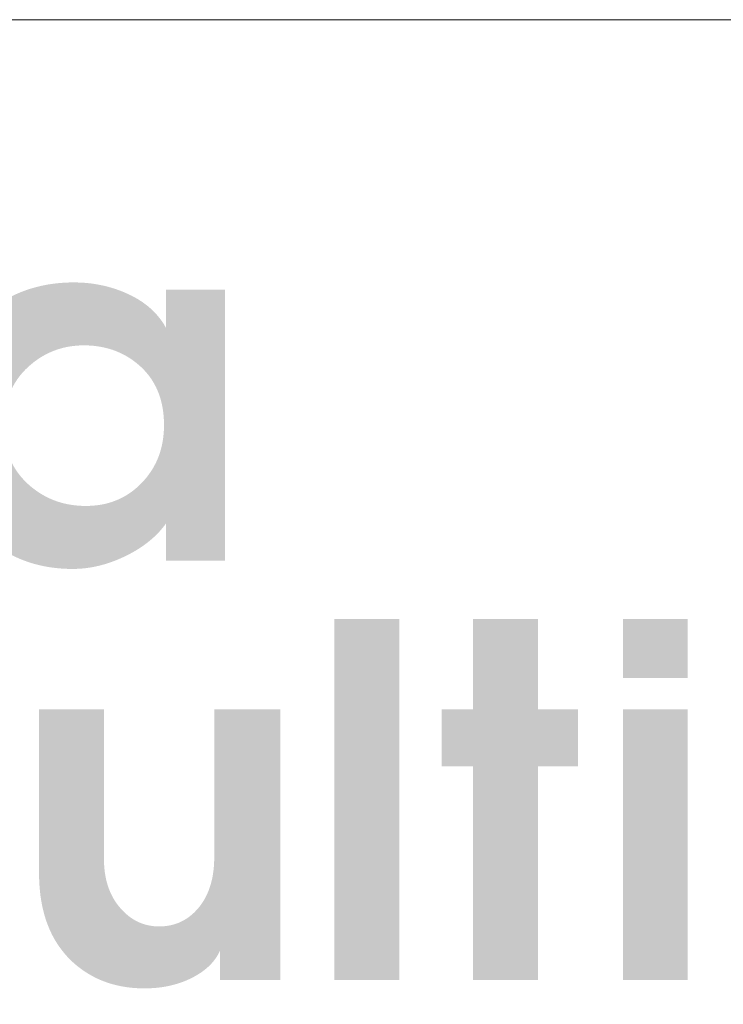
# Model space of a CAD drawing. Header units: millimetres. Extents: x 8949 to 18258, y -1077 to 30686.
# Tile 14 of 89: x 15317 to 15369, y 6767 to 6839. Entities that reach past the tile are written whole.
import ezdxf

# ---------------------------------------------------------------- set-up
doc = ezdxf.new("R2010")
doc.units = ezdxf.units.MM
doc.layers.add('0A_OCIEPLENIE', color=30, linetype='Continuous', lineweight=9)
doc.layers.add('0A_TABELKA', color=7, linetype='Continuous', lineweight=0)

# ---------------------------------------------------------------- blocks, each defined once
blk = doc.blocks.new('G$C46E6ED60')
at = {"true_color": 0x142354}
h = blk.add_hatch(color=179, dxfattribs=at)
h.paths.add_polyline_path([(755.27, 119.33), (756.03, 119.34), (756.77, 119.38), (757.51, 119.43), (758.23, 119.51), (758.95, 119.6), (759.65, 119.72), (760.34, 119.86), (761.02, 120.03), (761.69, 120.21), (762.35, 120.42), (763, 120.65), (763.64, 120.9), (764.26, 121.17), (764.88, 121.46), (765.48, 121.78), (766.08, 122.12), (766.66, 122.47), (767.23, 122.86), (767.8, 123.26), (768.35, 123.68), (768.89, 124.13), (769.42, 124.6), (769.93, 125.09), (770.44, 125.6), (770.93, 126.13), (771.4, 126.66), (771.86, 127.21), (772.28, 127.77), (772.69, 128.35), (773.08, 128.93), (773.45, 129.52), (773.79, 130.12), (774.12, 130.74), (774.42, 131.36), (774.7, 132), (774.97, 132.65), (775.21, 133.31), (775.43, 133.97), (775.62, 134.65), (775.8, 135.34), (775.96, 136.04), (776.1, 136.76), (776.21, 137.48), (776.3, 138.21), (776.38, 138.96), (776.43, 139.71), (776.46, 140.48), (776.47, 141.26), (776.46, 142.08), (776.43, 142.9), (776.37, 143.7), (776.3, 144.48), (776.2, 145.25), (776.08, 146.01), (775.94, 146.75), (775.77, 147.47), (775.59, 148.18), (775.38, 148.88), (775.15, 149.56), (774.9, 150.23), (774.62, 150.88), (774.33, 151.52), (774.01, 152.14), (773.67, 152.75), (773.31, 153.35), (772.93, 153.93), (772.53, 154.49), (772.1, 155.04), (771.65, 155.58), (771.18, 156.1), (770.69, 156.6), (770.18, 157.1), (769.65, 157.57), (769.11, 158.02), (768.56, 158.46), (768, 158.87), (767.43, 159.27), (766.85, 159.64), (766.27, 159.99), (765.67, 160.32), (765.06, 160.64), (764.44, 160.93), (763.81, 161.2), (763.17, 161.45), (762.53, 161.69), (761.87, 161.9), (761.2, 162.09), (760.52, 162.26), (759.83, 162.41), (759.14, 162.54), (758.43, 162.66), (757.71, 162.75), (756.98, 162.82), (756.25, 162.87), (755.5, 162.9), (754.74, 162.91), (754.01, 162.9), (753.28, 162.87), (752.56, 162.81), (751.85, 162.74), (751.15, 162.65), (750.46, 162.53), (749.78, 162.4), (749.1, 162.24), (748.43, 162.06), (747.77, 161.86), (747.12, 161.64), (746.48, 161.4), (745.85, 161.14), (745.23, 160.86), (744.61, 160.56), (744, 160.24), (743.4, 159.89), (742.81, 159.53), (742.23, 159.14), (741.66, 158.74), (741.09, 158.31), (740.54, 157.86), (739.99, 157.39), (739.45, 156.9), (738.92, 156.4), (738.42, 155.87), (737.94, 155.34), (737.48, 154.79), (737.05, 154.23), (736.63, 153.65), (736.24, 153.06), (735.87, 152.46), (735.53, 151.84), (735.2, 151.22), (734.9, 150.57), (734.62, 149.92), (734.37, 149.25), (734.13, 148.56), (733.92, 147.87), (733.73, 147.16), (733.56, 146.43), (733.42, 145.69), (733.3, 144.94), (733.2, 144.18), (733.12, 143.4), (733.06, 142.61), (733.03, 141.8), (733.02, 140.98), (733.03, 140.14), (733.07, 139.32), (733.13, 138.51), (733.22, 137.71), (733.33, 136.92), (733.46, 136.16), (733.63, 135.4), (733.81, 134.66), (734.02, 133.93), (734.26, 133.22), (734.52, 132.52), (734.81, 131.84), (735.12, 131.17), (735.45, 130.51), (735.81, 129.87), (736.2, 129.25), (736.61, 128.63), (737.04, 128.04), (737.5, 127.45), (737.99, 126.88), (738.5, 126.33), (739.03, 125.78), (739.59, 125.26), (740.17, 124.74), (740.71, 124.3), (741.25, 123.88), (741.8, 123.47), (742.36, 123.09), (742.93, 122.72), (743.5, 122.37), (744.09, 122.04), (744.68, 121.73), (745.28, 121.44), (745.89, 121.17), (746.5, 120.92), (747.13, 120.68), (747.76, 120.47), (748.4, 120.27), (749.05, 120.09), (749.71, 119.93), (750.38, 119.79), (751.05, 119.67), (751.73, 119.57), (752.42, 119.48), (753.12, 119.42), (753.83, 119.37), (754.55, 119.34)], is_closed=False)
h.paths.add_polyline_path([(715.41, 142.04), (715.43, 143.56), (715.49, 145.05), (715.59, 146.51), (715.73, 147.95), (715.92, 149.36), (716.14, 150.74), (716.41, 152.09), (716.71, 153.41), (717.06, 154.71), (717.45, 155.98), (717.88, 157.23), (718.35, 158.44), (718.86, 159.63), (719.42, 160.79), (720.01, 161.92), (720.64, 163.03), (721.32, 164.1), (722.04, 165.15), (722.79, 166.17), (723.59, 167.17), (724.43, 168.13), (725.31, 169.07), (726.23, 169.98), (727.2, 170.87), (728.06, 171.61), (728.95, 172.33), (729.84, 173.01), (730.75, 173.66), (731.68, 174.27), (732.62, 174.86), (733.57, 175.42), (734.54, 175.94), (735.52, 176.43), (736.52, 176.89), (737.53, 177.32), (738.55, 177.71), (739.59, 178.08), (740.65, 178.41), (741.71, 178.71), (742.8, 178.98), (743.89, 179.22), (745, 179.43), (746.13, 179.6), (747.27, 179.74), (748.42, 179.85), (749.59, 179.93), (750.77, 179.98), (751.97, 180), (752.64, 179.99), (753.3, 179.97), (753.97, 179.95), (754.62, 179.91), (755.28, 179.86), (755.93, 179.79), (756.58, 179.72), (757.22, 179.64), (757.86, 179.54), (758.49, 179.43), (759.12, 179.31), (759.75, 179.18), (760.37, 179.04), (760.99, 178.89), (761.6, 178.73), (762.21, 178.55), (762.81, 178.37), (763.41, 178.17), (764.01, 177.96), (764.6, 177.74), (765.19, 177.51), (765.78, 177.27), (766.36, 177.01), (766.93, 176.75), (767.5, 176.48), (768.05, 176.19), (768.6, 175.9), (769.13, 175.6), (769.64, 175.29), (770.14, 174.97), (770.64, 174.64), (771.11, 174.3), (771.58, 173.95), (772.03, 173.6), (772.47, 173.23), (772.89, 172.86), (773.31, 172.48), (773.71, 172.09), (774.1, 171.69), (774.47, 171.28), (774.83, 170.86), (775.18, 170.43), (775.52, 170), (775.84, 169.55), (776.15, 169.1), (776.45, 168.64), (776.73, 168.16), (777, 167.68), (777, 178.01), (793.03, 178.01), (793.03, 104.49), (777, 104.49), (777, 114.56), (776.68, 114.11), (776.34, 113.67), (775.99, 113.24), (775.63, 112.82), (775.26, 112.4), (774.87, 111.99), (774.48, 111.58), (774.07, 111.19), (773.65, 110.79), (773.22, 110.41), (772.78, 110.03), (772.33, 109.66), (771.87, 109.29), (771.39, 108.94), (770.9, 108.58), (770.41, 108.24), (769.9, 107.9), (769.38, 107.57), (768.84, 107.24), (768.3, 106.93), (767.74, 106.61), (767.18, 106.31), (766.6, 106.01), (766.01, 105.72), (765.41, 105.43), (764.81, 105.16), (764.22, 104.9), (763.62, 104.65), (763.02, 104.42), (762.43, 104.19), (761.83, 103.98), (761.24, 103.78), (760.64, 103.59), (760.04, 103.42), (759.45, 103.26), (758.85, 103.1), (758.26, 102.97), (757.66, 102.84), (757.06, 102.72), (756.47, 102.62), (755.87, 102.53), (755.28, 102.45), (754.68, 102.39), (754.09, 102.33), (753.49, 102.29), (752.89, 102.26), (752.3, 102.24), (751.7, 102.23), (750.38, 102.25), (749.07, 102.31), (747.79, 102.41), (746.52, 102.55), (745.28, 102.73), (744.05, 102.94), (742.85, 103.2), (741.67, 103.49), (740.51, 103.82), (739.37, 104.2), (738.24, 104.61), (737.14, 105.06), (736.06, 105.55), (735.01, 106.08), (733.97, 106.65), (732.95, 107.26), (731.95, 107.91), (730.97, 108.6), (730.02, 109.32), (729.08, 110.09), (728.16, 110.89), (727.27, 111.74), (726.39, 112.62), (725.54, 113.54), (724.71, 114.5), (723.92, 115.47), (723.16, 116.46), (722.44, 117.48), (721.76, 118.51), (721.1, 119.57), (720.49, 120.64), (719.91, 121.74), (719.36, 122.85), (718.85, 123.99), (718.38, 125.15), (717.94, 126.32), (717.53, 127.52), (717.16, 128.74), (716.83, 129.98), (716.53, 131.24), (716.27, 132.51), (716.04, 133.81), (715.84, 135.13), (715.69, 136.47), (715.56, 137.84), (715.48, 139.22), (715.42, 140.62)], is_closed=False)
for points in [[(822.7, 88.67), (840.32, 88.67), (840.32, -9.36), (822.7, -9.36)], [(860.33, 64.16), (860.33, 88.67), (877.95, 88.67), (877.95, 64.16), (888.81, 64.16), (888.81, 48.66), (877.95, 48.66), (877.95, -9.36), (860.33, -9.36), (860.33, 48.66), (851.84, 48.66), (851.84, 64.16)]]:
    blk.add_hatch(color=179, dxfattribs=at).paths.add_polyline_path(points)
h = blk.add_hatch(color=179, dxfattribs=at)
h.paths.add_polyline_path([(900.99, 64.16), (918.61, 64.16), (918.61, -9.36), (900.99, -9.36)])
h.paths.add_polyline_path([(900.99, 88.67), (918.61, 88.67), (918.61, 72.64), (900.99, 72.64)])
blk.add_hatch(color=179, dxfattribs=at).paths.add_polyline_path([(742.57, 19.73), (742.57, 64.16), (760.18, 64.16), (760.18, 23.58), (760.19, 22.88), (760.21, 22.2), (760.25, 21.52), (760.31, 20.85), (760.38, 20.2), (760.47, 19.56), (760.57, 18.93), (760.69, 18.31), (760.83, 17.7), (760.98, 17.11), (761.15, 16.52), (761.34, 15.95), (761.54, 15.39), (761.75, 14.84), (761.99, 14.3), (762.24, 13.77), (762.5, 13.26), (762.78, 12.76), (763.08, 12.26), (763.4, 11.78), (763.73, 11.31), (764.07, 10.86), (764.43, 10.41), (764.81, 9.98), (765.17, 9.59), (765.53, 9.21), (765.9, 8.86), (766.28, 8.52), (766.66, 8.2), (767.05, 7.89), (767.44, 7.6), (767.85, 7.33), (768.25, 7.07), (768.67, 6.83), (769.09, 6.61), (769.52, 6.4), (769.95, 6.21), (770.39, 6.04), (770.84, 5.88), (771.29, 5.74), (771.75, 5.62), (772.22, 5.51), (772.69, 5.42), (773.17, 5.34), (773.65, 5.28), (774.14, 5.24), (774.64, 5.22), (775.15, 5.21), (775.66, 5.22), (776.17, 5.24), (776.67, 5.28), (777.16, 5.34), (777.65, 5.41), (778.13, 5.5), (778.6, 5.6), (779.06, 5.72), (779.52, 5.86), (779.97, 6.01), (780.41, 6.18), (780.85, 6.37), (781.27, 6.57), (781.69, 6.79), (782.1, 7.02), (782.51, 7.27), (782.91, 7.53), (783.3, 7.81), (783.68, 8.11), (784.05, 8.42), (784.42, 8.75), (784.78, 9.1), (785.13, 9.46), (785.48, 9.84), (785.86, 10.27), (786.22, 10.72), (786.56, 11.19), (786.89, 11.66), (787.21, 12.16), (787.51, 12.66), (787.79, 13.18), (788.05, 13.71), (788.3, 14.26), (788.54, 14.82), (788.75, 15.4), (788.95, 15.98), (789.14, 16.59), (789.31, 17.2), (789.46, 17.83), (789.6, 18.47), (789.72, 19.13), (789.82, 19.8), (789.91, 20.48), (789.98, 21.18), (790.04, 21.9), (790.08, 22.62), (790.1, 23.36), (790.11, 24.11), (790.11, 64.16), (808, 64.16), (808, -9.36), (791.71, -9.36), (791.71, -1.27), (791.54, -1.65), (791.35, -2.03), (791.16, -2.39), (790.95, -2.75), (790.72, -3.11), (790.49, -3.46), (790.24, -3.8), (789.98, -4.14), (789.71, -4.47), (789.42, -4.8), (789.12, -5.12), (788.81, -5.43), (788.49, -5.74), (788.15, -6.04), (787.8, -6.33), (787.44, -6.62), (787.07, -6.91), (786.68, -7.19), (786.28, -7.46), (785.87, -7.72), (785.44, -7.98), (785, -8.24), (784.55, -8.49), (784.09, -8.73), (783.62, -8.96), (783.14, -9.19), (782.66, -9.4), (782.17, -9.61), (781.67, -9.8), (781.17, -9.99), (780.67, -10.16), (780.15, -10.33), (779.63, -10.48), (779.11, -10.63), (778.58, -10.76), (778.05, -10.89), (777.5, -11), (776.96, -11.11), (776.4, -11.2), (775.85, -11.29), (775.28, -11.36), (774.71, -11.43), (774.14, -11.48), (773.56, -11.53), (772.97, -11.56), (772.38, -11.59), (771.78, -11.6), (771.17, -11.61), (770.21, -11.6), (769.26, -11.56), (768.32, -11.5), (767.39, -11.41), (766.48, -11.3), (765.58, -11.16), (764.7, -11), (763.83, -10.81), (762.97, -10.6), (762.13, -10.37), (761.29, -10.11), (760.48, -9.82), (759.67, -9.51), (758.88, -9.18), (758.1, -8.82), (757.34, -8.43), (756.59, -8.02), (755.85, -7.59), (755.13, -7.13), (754.41, -6.65), (753.72, -6.14), (753.03, -5.61), (752.36, -5.05), (751.7, -4.47), (750.96, -3.75), (750.24, -3.01), (749.56, -2.24), (748.91, -1.44), (748.29, -0.62), (747.7, 0.22), (747.15, 1.09), (746.62, 1.98), (746.13, 2.9), (745.67, 3.85), (745.24, 4.82), (744.85, 5.82), (744.48, 6.84), (744.15, 7.88), (743.85, 8.95), (743.58, 10.05), (743.34, 11.17), (743.14, 12.32), (742.96, 13.49), (742.82, 14.69), (742.71, 15.91), (742.63, 17.16), (742.58, 18.43)], is_closed=False)

msp = doc.modelspace()

# ---------------------------------------------------------------- linework, layer by layer
at = {"layer": '0A_TABELKA'}
msp.add_line((15095.705, 6839.213), (15417.455, 6839.213), dxfattribs=at)
msp.add_line((15095.705, 6839.213), (15417.455, 6839.213), dxfattribs=at)
msp.add_line((15095.705, 6839.213), (15417.455, 6839.213), dxfattribs=at)
msp.add_lwpolyline([(15095.705, 6839.213), (15417.455, 6839.213), (15417.455, 6715.547), (15095.705, 6715.547)], close=True, dxfattribs=at)

# ---------------------------------------------------------------- block references
at = {"layer": '0A_OCIEPLENIE', "xscale": 0.2695, "yscale": 0.2695, "zscale": 0.2695}
msp.add_blockref('G$C46E6ED60', (15118.608, 6771.487), dxfattribs=at)

doc.saveas('drawing.dxf')
